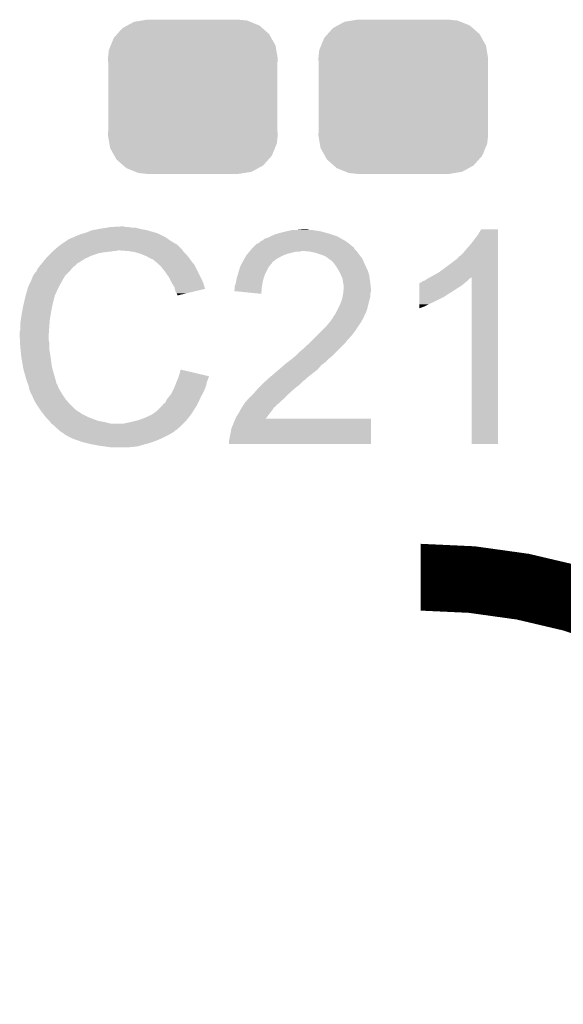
# Model space of a CAD drawing. Extents: x -9 to 122, y -9 to 65.
# Tile 235 of 256: x 81.04 to 83.52, y 32.66 to 37.16. Entities that reach past the tile are written whole.
import ezdxf

# ---------------------------------------------------------------- set-up
doc = ezdxf.new("R2010")
doc.units = 0
doc.layers.get('0').update_dxf_attribs({"linetype": 'CONTINUOUS'})
doc.layers.add('CLICKER_4_FOR_R7FA4M2A_V100_GTO', color=12, linetype='CONTINUOUS')
doc.layers.add('CLICKER_4_FOR_R7FA4M2A_V100_GTS', color=13, linetype='CONTINUOUS')

# ---------------------------------------------------------------- blocks, each defined once
blk = doc.blocks.new('CUSTOM_171')
for points in [[(-0.320744, 0.31339), (-0.298526, 0.325596), (0.317222, 0.31339), (0.30335, 0.325596)], [(-0.298526, 0.325596), (-0.268438, 0.342124), (0.30335, 0.325596), (0.2622, 0.342124)], [(-0.268438, 0.342124), (-0.233628, 0.347838), (0.2622, 0.342124), (0.247972, 0.347838)], [(-0.233628, 0.347838), (-0.20955, 0.35179), (0.247972, 0.347838), (0.20955, 0.35179)], [(-0.360486, 0.26887), (-0.34504, 0.286174), (0.357822, 0.26887), (0.348152, 0.286174)], [(-0.34504, 0.286174), (-0.320744, 0.31339), (0.348152, 0.286174), (0.317222, 0.31339)], [(-0.383124, 0.213652), (-0.37475, 0.234078), (0.380766, 0.213652), (0.377262, 0.234078)], [(-0.37475, 0.234078), (-0.360486, 0.26887), (0.377262, 0.234078), (0.357822, 0.26887)], [(-0.38735, 0.17526), (-0.383124, 0.213652), (0.38735, 0.17526), (0.380766, 0.213652)], [(-0.38608, 0.154124), (-0.38735, 0.17526), (0.38608, 0.154124), (0.38735, 0.17526)], [(-0.38608, -0.154124), (-0.38608, 0.154124), (0.38608, -0.154124), (0.38608, 0.154124)], [(-0.38735, -0.17526), (-0.38608, -0.154124), (0.38735, -0.17526), (0.38608, -0.154124)], [(-0.380764, -0.213652), (-0.38735, -0.17526), (0.383124, -0.213652), (0.38735, -0.17526)], [(-0.377262, -0.234078), (-0.380764, -0.213652), (0.374748, -0.234078), (0.383124, -0.213652)], [(-0.35782, -0.26887), (-0.377262, -0.234078), (0.360486, -0.26887), (0.374748, -0.234078)], [(-0.348152, -0.286174), (-0.35782, -0.26887), (0.345038, -0.286174), (0.360486, -0.26887)], [(-0.31722, -0.31339), (-0.348152, -0.286174), (0.320744, -0.31339), (0.345038, -0.286174)], [(-0.30335, -0.325596), (-0.31722, -0.31339), (0.298524, -0.325596), (0.320744, -0.31339)], [(-0.262198, -0.342124), (-0.30335, -0.325596), (0.268438, -0.342124), (0.298524, -0.325596)], [(-0.247972, -0.347838), (-0.262198, -0.342124), (0.233626, -0.347838), (0.268438, -0.342124)], [(-0.20955, -0.35179), (-0.247972, -0.347838), (0.20955, -0.35179), (0.233626, -0.347838)]]:
    blk.add_solid(points)

msp = doc.modelspace()

# ---------------------------------------------------------------- linework, layer by layer
at = {"layer": 'CLICKER_4_FOR_R7FA4M2A_V100_GTO', "const_width": 0.3048}
msp.add_lwpolyline([(85.40496, 32.07258, 0.4142136), (82.86496, 34.61258)], format="xyb", dxfattribs=at)
at = {"layer": 'CLICKER_4_FOR_R7FA4M2A_V100_GTO'}
for points in [[(81.45018, 36.21024), (81.495898, 36.21278), (81.521302, 36.21024), (81.511142, 36.21278)], [(81.27746, 36.16198), (81.28762, 36.16706), (81.704178, 36.16198), (81.694018, 36.16706)], [(81.28762, 36.16706), (81.31302, 36.177222), (81.694018, 36.16706), (81.673696, 36.177222)], [(81.31302, 36.177222), (81.3308, 36.1823), (81.673696, 36.177222), (81.66354, 36.1823)], [(81.3308, 36.1823), (81.346038, 36.18738), (81.66354, 36.1823), (81.646268, 36.18738)], [(81.346038, 36.18738), (81.363822, 36.195), (81.646268, 36.18738), (81.62036, 36.195)], [(81.363822, 36.195), (81.40446, 36.20262), (81.62036, 36.195), (81.582258, 36.20262)], [(81.40446, 36.20262), (81.43494, 36.2077), (81.582258, 36.20262), (81.564484, 36.2077)], [(81.43494, 36.2077), (81.45018, 36.21024), (81.549242, 36.2077), (81.53146, 36.21024)], [(82.169, 36.16198), (82.17916, 36.16706), (82.495392, 36.16198), (82.486502, 36.16706)], [(82.17916, 36.16706), (82.18424, 36.1696), (82.486502, 36.16706), (82.478882, 36.1696)], [(82.18424, 36.1696), (82.20202, 36.177222), (82.478882, 36.1696), (82.456016, 36.177222)], [(82.20202, 36.177222), (82.210906, 36.17976), (82.456016, 36.177222), (82.4484, 36.17976)], [(82.210906, 36.17976), (82.2198, 36.1823), (82.4484, 36.17976), (82.439512, 36.1823)], [(82.2198, 36.1823), (82.25028, 36.18992), (82.439512, 36.1823), (82.412842, 36.18992)], [(82.25028, 36.18992), (82.26044, 36.19246), (82.412842, 36.18992), (82.397602, 36.19246)], [(82.26044, 36.19246), (82.283302, 36.19754), (82.397602, 36.19246), (82.367122, 36.19754)], [(82.30616, 36.19754), (82.331558, 36.20008), (82.356962, 36.19754), (82.346802, 36.20008)], [(83.11134, 36.15436), (83.126582, 36.174682), (83.218018, 36.15436), (83.218018, 36.174682)], [(83.126582, 36.174682), (83.141818, 36.200058), (83.218018, 36.174682), (83.21802, 36.200058)], [(83.141818, 36.200058), (83.141832, 36.20008), (83.21802, 36.200058), (83.141832, 36.20008)], [(81.19456, 36.106098), (81.22158, 36.12896), (81.77784, 36.106098), (81.754978, 36.12896)], [(81.22158, 36.12896), (81.225386, 36.131498), (81.754978, 36.12896), (81.75244, 36.131498)], [(81.225386, 36.131498), (81.229196, 36.134038), (81.75244, 36.131498), (81.747364, 36.134038)], [(81.229196, 36.134038), (81.233, 36.136574), (81.747364, 36.134038), (81.744826, 36.136574)], [(81.233, 36.136574), (81.23301, 36.13658), (81.744826, 36.136574), (81.742284, 36.13658)], [(81.23301, 36.13658), (81.25206, 36.14928), (81.742284, 36.13658), (81.72196, 36.14928)], [(81.25206, 36.14928), (81.259682, 36.15436), (81.72196, 36.14928), (81.714848, 36.15436)], [(81.259682, 36.15436), (81.269842, 36.15944), (81.714848, 36.15436), (81.707734, 36.15944)], [(81.269842, 36.15944), (81.277454, 36.161978), (81.707734, 36.15944), (81.70418, 36.161978)], [(81.277454, 36.161978), (81.27746, 36.16198), (81.70418, 36.161978), (81.704178, 36.16198)], [(82.102956, 36.1188), (82.105488, 36.121332), (82.555102, 36.1188), (82.55508, 36.121332)], [(82.105488, 36.121332), (82.11058, 36.126426), (82.55508, 36.121332), (82.548972, 36.126426)], [(82.11058, 36.126426), (82.110602, 36.12896), (82.548972, 36.126426), (82.545934, 36.12896)], [(82.110602, 36.12896), (82.113126, 36.128966), (82.545934, 36.12896), (82.545926, 36.128966)], [(82.113126, 36.128966), (82.118204, 36.13404), (82.545926, 36.128966), (82.53984, 36.13404)], [(82.118204, 36.13404), (82.125822, 36.136584), (82.53984, 36.13404), (82.53628, 36.136584)], [(82.125822, 36.136584), (82.133444, 36.144202), (82.53628, 36.136584), (82.525616, 36.144202)], [(82.133444, 36.144202), (82.138518, 36.14674), (82.525616, 36.144202), (82.522062, 36.14674)], [(82.138518, 36.14674), (82.1436, 36.149282), (82.522062, 36.14674), (82.517614, 36.149282)], [(82.1436, 36.149282), (82.153762, 36.1569), (82.517614, 36.149282), (82.504282, 36.1569)], [(82.153762, 36.1569), (82.169, 36.16198), (82.504282, 36.1569), (82.495392, 36.16198)], [(83.07578, 36.11118), (83.09356, 36.131498), (83.218018, 36.11118), (83.218018, 36.131498)], [(83.09356, 36.131498), (83.11134, 36.15436), (83.218018, 36.131498), (83.218018, 36.15436)], [(81.160618, 36.073078), (81.16824, 36.0807), (81.349846, 36.073078), (81.36636, 36.0807)], [(81.16824, 36.0807), (81.178398, 36.090858), (81.36636, 36.0807), (81.396838, 36.090858)], [(81.178398, 36.090858), (81.18348, 36.09594), (81.396838, 36.090858), (81.42732, 36.09594)], [(81.18348, 36.09594), (81.18602, 36.09848), (81.42732, 36.09594), (81.452722, 36.09848)], [(81.18602, 36.09848), (81.18856, 36.10102), (81.452722, 36.09848), (81.465418, 36.10102)], [(81.18856, 36.10102), (81.191558, 36.103558), (81.475576, 36.10102), (81.483198, 36.103558)], [(81.191558, 36.103558), (81.19156, 36.10356), (81.483198, 36.103558), (81.493362, 36.10356)], [(81.19156, 36.10356), (81.19456, 36.106098), (81.779746, 36.10356), (81.77784, 36.106098)], [(81.528922, 36.10102), (81.493362, 36.10356), (81.781652, 36.10102), (81.779746, 36.10356)], [(81.56194, 36.09594), (81.528922, 36.10102), (81.785462, 36.09594), (81.781652, 36.10102)], [(81.587342, 36.08832), (81.56194, 36.09594), (81.793082, 36.08832), (81.785462, 36.09594)], [(81.600046, 36.083238), (81.587342, 36.08832), (81.798162, 36.083238), (81.793082, 36.08832)], [(81.61274, 36.07816), (81.600046, 36.083238), (81.802226, 36.07816), (81.798162, 36.083238)], [(81.626074, 36.07054), (81.61274, 36.07816), (81.80832, 36.07054), (81.802226, 36.07816)], [(82.06123, 36.06546), (82.068488, 36.07816), (82.209638, 36.06546), (82.232498, 36.07816)], [(82.068488, 36.07816), (82.06994, 36.080698), (82.232498, 36.07816), (82.238844, 36.080698)], [(82.06994, 36.080698), (82.076288, 36.088318), (82.238844, 36.080698), (82.257898, 36.088318)], [(82.076288, 36.088318), (82.084756, 36.09848), (82.257898, 36.088318), (82.298538, 36.09848)], [(82.084756, 36.09848), (82.086872, 36.101018), (82.316316, 36.09848), (82.321396, 36.101018)], [(82.086872, 36.10102), (82.095338, 36.111178), (82.572862, 36.10102), (82.562704, 36.111178)], [(82.086872, 36.101018), (82.086872, 36.10102), (82.321396, 36.101018), (82.329022, 36.10102)], [(82.095338, 36.111178), (82.10294, 36.118784), (82.562704, 36.111178), (82.560164, 36.118784)], [(82.10294, 36.118784), (82.102956, 36.1188), (82.560164, 36.118784), (82.555102, 36.1188)], [(82.3595, 36.09848), (82.329022, 36.10102), (82.5754, 36.09848), (82.572862, 36.10102)], [(82.384898, 36.0934), (82.3595, 36.09848), (82.578788, 36.0934), (82.5754, 36.09848)], [(82.39252, 36.09086), (82.384898, 36.0934), (82.58048, 36.09086), (82.578788, 36.0934)], [(82.40776, 36.08578), (82.39252, 36.09086), (82.58429, 36.08578), (82.58048, 36.09086)], [(82.421308, 36.0807), (82.40776, 36.08578), (82.5881, 36.0807), (82.58429, 36.08578)], [(82.42808, 36.07816), (82.421308, 36.0807), (82.590132, 36.07816), (82.5881, 36.0807)], [(82.44332, 36.068), (82.42808, 36.07816), (82.59826, 36.068), (82.590132, 36.07816)], [(83.040224, 36.07562), (83.047842, 36.080702), (83.218016, 36.07562), (83.218016, 36.080702)], [(83.047842, 36.080702), (83.06054, 36.0934), (83.218016, 36.080702), (83.218016, 36.0934)], [(83.06054, 36.0934), (83.07578, 36.11118), (83.218016, 36.0934), (83.218018, 36.11118)], [(81.123536, 36.02736), (81.131662, 36.037518), (81.279998, 36.02736), (81.292698, 36.037518)], [(81.131662, 36.037518), (81.13776, 36.04514), (81.292698, 36.037518), (81.30032, 36.04514)], [(81.13776, 36.04514), (81.139832, 36.047674), (81.30032, 36.04514), (81.302854, 36.047674)], [(81.139832, 36.047674), (81.139838, 36.04768), (81.302854, 36.047674), (81.305396, 36.04768)], [(81.139838, 36.04768), (81.154382, 36.065458), (81.305396, 36.04768), (81.33334, 36.065458)], [(81.154382, 36.065458), (81.160618, 36.073078), (81.33334, 36.065458), (81.349846, 36.073078)], [(81.630518, 36.068), (81.626074, 36.07054), (81.810136, 36.068), (81.80832, 36.07054)], [(81.64322, 36.06292), (81.630518, 36.068), (81.813764, 36.06292), (81.810136, 36.068)], [(81.653378, 36.0553), (81.64322, 36.06292), (81.819206, 36.0553), (81.813764, 36.06292)], [(81.65592, 36.05276), (81.653378, 36.0553), (81.82102, 36.05276), (81.819206, 36.0553)], [(81.67307, 36.037516), (81.65592, 36.05276), (81.833722, 36.037516), (81.82102, 36.05276)], [(81.67878, 36.03244), (81.67307, 36.037516), (81.83626, 36.03244), (81.833722, 36.037516)], [(81.6991, 36.00704), (81.67878, 36.03244), (81.84896, 36.00704), (81.83626, 36.03244)], [(82.042, 36.029902), (82.047468, 36.040058), (82.173572, 36.029902), (82.181698, 36.040058)], [(82.047468, 36.040058), (82.050204, 36.04514), (82.181698, 36.040058), (82.186778, 36.04514)], [(82.050204, 36.04514), (82.052936, 36.050214), (82.186778, 36.04514), (82.189318, 36.050214)], [(82.052936, 36.050214), (82.05978, 36.06292), (82.189318, 36.050214), (82.206252, 36.06292)], [(82.05978, 36.06292), (82.06123, 36.06546), (82.206252, 36.06292), (82.209638, 36.06546)], [(82.443324, 36.067998), (82.44332, 36.068), (82.59826, 36.067998), (82.59826, 36.068)], [(82.45348, 36.06038), (82.443324, 36.067998), (82.601724, 36.06038), (82.59826, 36.067998)], [(82.4611, 36.0553), (82.45348, 36.06038), (82.604034, 36.0553), (82.601724, 36.06038)], [(82.463638, 36.05276), (82.4611, 36.0553), (82.605188, 36.05276), (82.604034, 36.0553)], [(82.473164, 36.04006), (82.463638, 36.05276), (82.61096, 36.04006), (82.605188, 36.05276)], [(82.47888, 36.032438), (82.473164, 36.04006), (82.61448, 36.032438), (82.61096, 36.04006)], [(82.49158, 36.012118), (82.47888, 36.032438), (82.62386, 36.012118), (82.61448, 36.032438)], [(82.97418, 36.02228), (83.03514, 36.06801), (83.218016, 36.02228), (83.218016, 36.06801)], [(83.03514, 36.06801), (83.035162, 36.07054), (83.218016, 36.06801), (83.218016, 36.07054)], [(83.035162, 36.07054), (83.037686, 36.070554), (83.218016, 36.07054), (83.218016, 36.070554)], [(83.037686, 36.070554), (83.040224, 36.07562), (83.218016, 36.070554), (83.218016, 36.07562)], [(81.094582, 35.981644), (81.098388, 35.989258), (81.239868, 35.981644), (81.244438, 35.989258)], [(81.098388, 35.989258), (81.099662, 35.991802), (81.244438, 35.989258), (81.246982, 35.991802)], [(81.099662, 35.991802), (81.104742, 35.999422), (81.246982, 35.991802), (81.254602, 35.999422)], [(81.104742, 35.999422), (81.11236, 36.007044), (81.254602, 35.999422), (81.262224, 36.007044)], [(81.11236, 36.007044), (81.113374, 36.00958), (81.262224, 36.007044), (81.264762, 36.00958)], [(81.113374, 36.00958), (81.117442, 36.01974), (81.264762, 36.00958), (81.273468, 36.01974)], [(81.117442, 36.01974), (81.123536, 36.02736), (81.273468, 36.01974), (81.279998, 36.02736)], [(81.716878, 35.98164), (81.6991, 36.00704), (81.86166, 35.98164), (81.84896, 36.00704)], [(82.026762, 35.979102), (82.030992, 35.991798), (82.149948, 35.979102), (82.153758, 35.991798)], [(82.030992, 35.991798), (82.03184, 35.99434), (82.153758, 35.991798), (82.155028, 35.99434)], [(82.03184, 35.99434), (82.041272, 36.027358), (82.155028, 35.99434), (82.171538, 36.027358)], [(82.041272, 36.027358), (82.042, 36.029902), (82.171538, 36.027358), (82.173572, 36.029902)], [(82.49412, 36.00704), (82.49158, 36.012118), (82.626202, 36.00704), (82.62386, 36.012118)], [(82.50174, 35.9918), (82.49412, 36.00704), (82.630556, 35.9918), (82.626202, 36.00704)], [(82.50283, 35.989258), (82.50174, 35.9918), (82.63128, 35.989258), (82.630556, 35.9918)], [(82.509358, 35.974022), (82.50283, 35.989258), (82.633186, 35.974022), (82.63128, 35.989258)], [(82.90911, 35.981616), (82.9183, 35.98672), (83.218014, 35.981616), (83.218014, 35.98672)], [(82.9183, 35.98672), (82.946242, 36.00196), (83.218014, 35.98672), (83.218014, 36.00196)], [(82.946242, 36.00196), (82.97418, 36.02228), (83.218014, 36.00196), (83.218016, 36.02228)], [(81.07426, 35.935922), (81.087406, 35.96386), (81.21396, 35.935922), (81.2292, 35.96386)], [(81.087406, 35.96386), (81.09458, 35.979104), (81.2292, 35.96386), (81.238344, 35.979104)], [(81.09458, 35.979104), (81.094582, 35.981644), (81.238344, 35.979104), (81.239868, 35.981644)], [(81.71942, 35.97656), (81.716878, 35.98164), (81.8642, 35.97656), (81.86166, 35.98164)], [(81.729582, 35.95624), (81.71942, 35.97656), (81.873234, 35.95624), (81.8642, 35.97656)], [(81.73117, 35.9537), (81.729582, 35.95624), (81.874362, 35.9537), (81.873234, 35.95624)], [(81.742278, 35.935922), (81.73117, 35.9537), (81.879676, 35.935922), (81.874362, 35.9537)], [(82.0166, 35.93846), (82.016602, 35.941004), (82.14106, 35.93846), (82.141522, 35.941004)], [(82.016602, 35.941004), (82.02168, 35.951162), (82.141522, 35.941004), (82.143368, 35.951162)], [(82.02168, 35.951162), (82.02422, 35.96386), (82.143368, 35.951162), (82.145678, 35.96386)], [(82.02422, 35.96386), (82.024642, 35.9664), (82.145678, 35.96386), (82.14614, 35.9664)], [(82.024642, 35.9664), (82.026762, 35.979102), (82.14614, 35.9664), (82.149948, 35.979102)], [(82.510086, 35.96894), (82.509358, 35.974022), (82.63382, 35.96894), (82.633186, 35.974022)], [(82.5119, 35.95624), (82.510086, 35.96894), (82.635636, 35.95624), (82.63382, 35.96894)], [(82.512918, 35.95116), (82.5119, 35.95624), (82.63636, 35.95116), (82.635636, 35.95624)], [(82.51444, 35.943542), (82.512918, 35.95116), (82.637208, 35.943542), (82.63636, 35.95116)], [(82.51444, 35.930838), (82.51444, 35.943542), (82.638618, 35.930838), (82.637208, 35.943542)], [(82.859884, 35.94354), (82.859886, 35.953706), (83.052918, 35.94354), (83.065118, 35.953706)], [(82.859884, 35.93084), (82.859884, 35.94354), (83.0326, 35.93084), (83.052918, 35.94354)], [(82.859886, 35.953706), (82.862424, 35.95624), (83.065118, 35.953706), (83.06816, 35.95624)], [(82.862424, 35.95624), (82.870042, 35.958784), (83.06816, 35.95624), (83.07134, 35.958784)], [(82.870042, 35.958784), (82.875126, 35.963862), (83.07134, 35.958784), (83.077686, 35.963862)], [(82.875126, 35.963862), (82.885268, 35.966398), (83.077686, 35.963862), (83.080858, 35.966398)], [(82.885268, 35.966398), (82.885284, 35.966402), (83.080858, 35.966398), (83.080862, 35.966402)], [(82.885284, 35.966402), (82.89544, 35.974022), (83.080862, 35.966402), (83.088482, 35.974022)], [(82.89544, 35.974022), (82.900004, 35.976558), (83.088482, 35.974022), (83.091018, 35.976558)], [(82.900004, 35.976558), (82.90911, 35.981616), (83.091018, 35.976558), (83.098604, 35.981616)], [(83.09864, 35.219662), (83.098604, 35.981616), (83.217998, 35.219662), (83.218014, 35.981616)], [(81.062264, 35.892736), (81.063674, 35.897814), (81.196178, 35.892736), (81.19618, 35.897814)], [(81.063674, 35.897814), (81.06438, 35.900354), (81.19618, 35.897814), (81.198714, 35.900354)], [(81.06438, 35.900354), (81.065086, 35.902896), (81.198714, 35.900354), (81.19872, 35.902896)], [(81.065086, 35.902896), (81.07426, 35.935922), (81.19872, 35.902896), (81.21396, 35.935922)], [(81.743806, 35.928294), (81.742278, 35.935922), (81.881956, 35.928294), (81.879676, 35.935922)], [(81.74482, 35.923222), (81.743806, 35.928294), (81.860802, 35.923222), (81.881956, 35.928294)], [(81.74736, 35.9156), (81.74482, 35.923222), (81.829014, 35.9156), (81.860802, 35.923222)], [(81.752438, 35.907982), (81.74736, 35.9156), (81.797244, 35.907982), (81.829014, 35.9156)], [(81.754978, 35.902904), (81.752438, 35.907982), (81.776066, 35.902904), (81.797244, 35.907982)], [(81.75498, 35.897848), (81.754978, 35.902904), (81.75498, 35.897848), (81.776066, 35.902904)], [(82.014074, 35.918166), (82.0166, 35.923224), (82.139484, 35.918166), (82.139876, 35.923224)], [(82.138498, 35.905442), (82.014074, 35.918166), (82.138498, 35.905442), (82.139484, 35.918166)], [(82.0166, 35.923224), (82.0166, 35.93846), (82.139876, 35.923224), (82.14106, 35.93846)], [(82.509358, 35.892736), (82.5119, 35.905438), (82.63636, 35.892736), (82.63636, 35.905438)], [(82.5119, 35.905438), (82.512154, 35.907978), (82.63636, 35.905438), (82.63636, 35.907978)], [(82.512154, 35.907978), (82.51317, 35.918138), (82.63636, 35.907978), (82.6389, 35.918138)], [(82.51317, 35.918138), (82.514186, 35.928298), (82.6389, 35.918138), (82.6389, 35.928298)], [(82.514186, 35.928298), (82.51444, 35.930838), (82.6389, 35.928298), (82.638618, 35.930838)], [(82.859882, 35.9156), (82.859884, 35.93084), (83.009742, 35.9156), (83.0326, 35.93084)], [(82.859882, 35.900358), (82.859882, 35.9156), (82.984338, 35.900358), (83.009742, 35.9156)], [(82.859882, 35.89782), (82.859882, 35.900358), (82.9818, 35.89782), (82.984338, 35.900358)], [(82.859882, 35.89274), (82.859882, 35.89782), (82.974178, 35.89274), (82.9818, 35.89782)], [(81.0514, 35.84702), (81.05618, 35.86734), (81.184044, 35.84702), (81.18856, 35.86734)], [(81.05618, 35.86734), (81.06096, 35.887658), (81.18856, 35.86734), (81.193638, 35.887658)], [(81.06096, 35.887658), (81.06156, 35.8902), (81.193638, 35.887658), (81.194908, 35.8902)], [(81.06156, 35.8902), (81.062264, 35.892736), (81.194908, 35.8902), (81.196178, 35.892736)], [(82.486498, 35.834318), (82.49666, 35.85464), (82.621118, 35.834318), (82.626198, 35.85464)], [(82.49666, 35.85464), (82.504786, 35.87496), (82.626198, 35.85464), (82.63128, 35.87496)], [(82.504786, 35.87496), (82.50682, 35.880042), (82.63128, 35.87496), (82.632732, 35.880042)], [(82.50682, 35.880042), (82.509358, 35.892736), (82.632732, 35.880042), (82.63636, 35.892736)], [(82.85988, 35.86734), (82.859882, 35.89274), (82.92338, 35.86734), (82.974178, 35.89274)], [(82.85988, 35.85718), (82.85988, 35.86734), (82.90052, 35.85718), (82.92338, 35.86734)], [(82.85988, 35.84702), (82.85988, 35.85718), (82.8802, 35.84702), (82.90052, 35.85718)], [(81.04378, 35.80384), (81.04602, 35.81654), (81.176282, 35.80384), (81.1784, 35.81654)], [(81.04602, 35.81654), (81.05095, 35.84448), (81.1784, 35.81654), (81.18348, 35.84448)], [(81.05095, 35.84448), (81.0514, 35.84702), (81.18348, 35.84448), (81.184044, 35.84702)], [(82.469566, 35.80384), (82.474642, 35.811456), (82.60842, 35.80384), (82.61096, 35.811456)], [(82.474642, 35.811456), (82.476338, 35.814), (82.61096, 35.811456), (82.613496, 35.814)], [(82.476338, 35.814), (82.47634, 35.814002), (82.613496, 35.814), (82.613496, 35.814002)], [(82.47634, 35.814002), (82.486498, 35.834318), (82.613496, 35.814002), (82.621118, 35.834318)], [(82.85988, 35.83943), (82.85988, 35.84702), (82.85988, 35.83943), (82.8802, 35.84702)], [(81.0387, 35.76828), (81.04124, 35.786062), (81.172048, 35.76828), (81.17332, 35.786062)], [(81.0387, 35.740342), (81.0387, 35.76828), (81.170054, 35.740342), (81.172048, 35.76828)], [(81.04124, 35.786062), (81.04378, 35.80384), (81.17332, 35.786062), (81.176282, 35.80384)], [(82.43316, 35.75558), (82.45009, 35.7759), (82.579632, 35.75558), (82.59318, 35.7759)], [(82.45009, 35.7759), (82.45856, 35.786066), (82.59318, 35.7759), (82.598988, 35.786066)], [(82.45856, 35.786066), (82.458582, 35.7886), (82.598988, 35.786066), (82.600436, 35.7886)], [(82.458582, 35.7886), (82.461106, 35.788614), (82.600436, 35.7886), (82.600444, 35.788614)], [(82.461106, 35.788614), (82.46364, 35.793682), (82.600444, 35.788614), (82.60334, 35.793682)], [(82.46364, 35.793682), (82.466182, 35.798762), (82.60334, 35.793682), (82.60588, 35.798762)], [(82.466182, 35.798762), (82.469566, 35.80384), (82.60588, 35.798762), (82.60842, 35.80384)], [(81.03616, 35.730182), (81.0387, 35.740342), (81.169328, 35.730182), (81.170054, 35.740342)], [(81.03616, 35.714942), (81.03616, 35.730182), (81.16824, 35.714942), (81.169328, 35.730182)], [(82.3722, 35.69462), (82.39506, 35.71748), (82.53222, 35.69462), (82.55254, 35.71748)], [(82.39506, 35.71748), (82.41538, 35.7378), (82.55254, 35.71748), (82.56778, 35.7378)], [(82.41538, 35.7378), (82.43316, 35.75558), (82.56778, 35.7378), (82.579632, 35.75558)], [(81.03616, 35.71494), (81.03616, 35.714942), (81.16824, 35.71494), (81.16824, 35.714942)], [(81.037178, 35.694618), (81.03616, 35.71494), (81.16824, 35.694618), (81.16824, 35.71494)], [(81.037686, 35.684458), (81.037178, 35.694618), (81.17078, 35.684458), (81.16824, 35.694618)], [(81.0387, 35.66414), (81.037686, 35.684458), (81.17078, 35.66414), (81.17078, 35.684458)], [(82.32902, 35.65398), (82.359108, 35.68192), (82.494118, 35.65398), (82.522058, 35.68192)], [(82.359108, 35.68192), (82.36458, 35.687), (82.522058, 35.68192), (82.525868, 35.687)], [(82.36458, 35.687), (82.369658, 35.692078), (82.525868, 35.687), (82.52968, 35.692078)], [(82.369658, 35.692078), (82.3722, 35.69462), (82.52968, 35.692078), (82.53222, 35.69462)], [(81.039504, 35.656518), (81.0387, 35.66414), (81.17078, 35.656518), (81.17078, 35.66414)], [(81.041108, 35.64128), (81.039504, 35.656518), (81.17332, 35.64128), (81.17078, 35.656518)], [(81.04378, 35.615878), (81.041108, 35.64128), (81.177228, 35.615878), (81.17332, 35.64128)], [(82.296, 35.6235), (82.31124, 35.63874), (82.46364, 35.6235), (82.478878, 35.63874)], [(82.31124, 35.63874), (82.32902, 35.65398), (82.478878, 35.63874), (82.494118, 35.65398)], [(81.04505, 35.60826), (81.04378, 35.615878), (81.1784, 35.60826), (81.177228, 35.615878)], [(81.0514, 35.57016), (81.04505, 35.60826), (81.18348, 35.57016), (81.1784, 35.60826)], [(82.242662, 35.58032), (82.247742, 35.5854), (82.412838, 35.58032), (82.41961, 35.5854)], [(82.247742, 35.5854), (82.261286, 35.59556), (82.41961, 35.5854), (82.433158, 35.59556)], [(82.261286, 35.59556), (82.26806, 35.60064), (82.433158, 35.59556), (82.438238, 35.60064)], [(82.26806, 35.60064), (82.28076, 35.6108), (82.438238, 35.60064), (82.448398, 35.6108)], [(82.28076, 35.6108), (82.280762, 35.610802), (82.448398, 35.6108), (82.448402, 35.610802)], [(82.280762, 35.610802), (82.295998, 35.623498), (82.448402, 35.610802), (82.463636, 35.623498)], [(82.295998, 35.623498), (82.296, 35.6235), (82.463636, 35.623498), (82.46364, 35.6235)], [(81.051402, 35.570158), (81.0514, 35.57016), (81.18348, 35.570158), (81.18348, 35.57016)], [(81.05648, 35.54984), (81.051402, 35.570158), (81.189286, 35.54984), (81.18348, 35.570158)], [(81.06664, 35.51428), (81.05648, 35.54984), (81.199446, 35.51428), (81.189286, 35.54984)], [(81.761746, 35.529502), (81.765138, 35.53968), (81.89976, 35.529502), (81.856532, 35.53968)], [(81.765138, 35.53968), (81.77024, 35.559996), (81.856532, 35.53968), (81.77024, 35.559996)], [(82.177078, 35.524438), (82.2071, 35.54984), (82.34934, 35.524438), (82.381998, 35.54984)], [(82.2071, 35.54984), (82.21895, 35.559998), (82.381998, 35.54984), (82.395058, 35.559998)], [(82.21895, 35.559998), (82.24266, 35.580318), (82.395058, 35.559998), (82.412836, 35.580318)], [(82.24266, 35.580318), (82.242662, 35.58032), (82.412836, 35.580318), (82.412838, 35.58032)], [(81.07172, 35.499038), (81.06664, 35.51428), (81.2038, 35.499038), (81.199446, 35.51428)], [(81.072738, 35.496494), (81.07172, 35.499038), (81.203806, 35.496494), (81.2038, 35.499038)], [(81.073754, 35.493956), (81.072738, 35.496494), (81.206342, 35.493956), (81.203806, 35.496494)], [(81.075784, 35.488878), (81.073754, 35.493956), (81.20888, 35.488878), (81.206342, 35.493956)], [(81.74609, 35.48888), (81.7499, 35.49904), (81.887058, 35.48888), (81.88909, 35.49904)], [(81.7499, 35.49904), (81.750986, 35.501578), (81.88909, 35.49904), (81.8896, 35.501578)], [(81.750986, 35.501578), (81.75643, 35.51428), (81.8896, 35.501578), (81.89468, 35.51428)], [(81.75643, 35.51428), (81.75752, 35.51682), (81.89468, 35.51428), (81.895526, 35.51682)], [(81.75752, 35.51682), (81.759212, 35.521898), (81.895526, 35.51682), (81.89722, 35.521898)], [(81.759212, 35.521898), (81.760904, 35.526976), (81.89722, 35.521898), (81.899758, 35.526976)], [(81.760904, 35.526976), (81.761746, 35.529502), (81.899758, 35.526976), (81.89976, 35.529502)], [(82.141058, 35.49142), (82.14614, 35.4965), (82.313778, 35.49142), (82.318858, 35.4965)], [(82.14614, 35.4965), (82.160106, 35.509198), (82.318858, 35.4965), (82.331558, 35.509198)], [(82.160106, 35.509198), (82.165698, 35.51428), (82.331558, 35.509198), (82.33918, 35.51428)], [(82.165698, 35.51428), (82.17408, 35.5219), (82.33918, 35.51428), (82.3468, 35.5219)], [(82.17408, 35.5219), (82.177078, 35.524438), (82.3468, 35.5219), (82.34934, 35.524438)], [(81.076798, 35.486342), (81.075784, 35.488878), (81.209726, 35.486342), (81.20888, 35.488878)], [(81.077816, 35.48126), (81.076798, 35.486342), (81.21142, 35.48126), (81.209726, 35.486342)], [(81.07934, 35.473642), (81.077816, 35.48126), (81.21523, 35.473642), (81.21142, 35.48126)], [(81.08188, 35.466022), (81.07934, 35.473642), (81.21904, 35.466022), (81.21523, 35.473642)], [(81.08442, 35.458402), (81.08188, 35.466022), (81.223804, 35.458402), (81.21904, 35.466022)], [(81.08696, 35.45332), (81.08442, 35.458402), (81.226978, 35.45332), (81.223804, 35.458402)], [(81.090546, 35.4457), (81.08696, 35.45332), (81.23174, 35.4457), (81.226978, 35.45332)], [(81.718912, 35.43808), (81.727042, 35.448242), (81.8642, 35.43808), (81.870006, 35.448242)], [(81.727042, 35.448242), (81.730848, 35.455858), (81.870006, 35.448242), (81.87436, 35.455858)], [(81.730848, 35.455858), (81.73974, 35.473642), (81.87436, 35.455858), (81.88198, 35.473642)], [(81.73974, 35.473642), (81.74228, 35.47872), (81.88198, 35.473642), (81.883672, 35.47872)], [(81.74228, 35.47872), (81.74609, 35.48888), (81.883672, 35.47872), (81.887058, 35.48888)], [(82.087726, 35.435546), (82.1055, 35.45332), (82.250286, 35.435546), (82.26806, 35.45332)], [(82.1055, 35.45332), (82.10804, 35.45586), (82.26806, 35.45332), (82.270916, 35.45586)], [(82.10804, 35.45586), (82.123594, 35.47364), (82.270916, 35.45586), (82.29092, 35.47364)], [(82.123594, 35.47364), (82.125818, 35.47618), (82.29092, 35.47364), (82.294184, 35.47618)], [(82.125818, 35.47618), (82.141058, 35.49142), (82.294184, 35.47618), (82.313778, 35.49142)], [(81.101306, 35.422838), (81.090546, 35.4457), (81.246982, 35.422838), (81.23174, 35.4457)], [(81.10728, 35.41014), (81.101306, 35.422838), (81.25827, 35.41014), (81.246982, 35.422838)], [(81.114054, 35.39998), (81.10728, 35.41014), (81.2673, 35.39998), (81.25827, 35.41014)], [(81.689574, 35.39998), (81.691482, 35.402522), (81.846418, 35.39998), (81.847604, 35.402522)], [(81.691482, 35.402522), (81.701642, 35.410144), (81.847604, 35.402522), (81.85116, 35.410144)], [(81.701642, 35.410144), (81.706722, 35.42284), (81.85116, 35.410144), (81.857086, 35.42284)], [(81.706722, 35.42284), (81.718912, 35.43808), (81.857086, 35.42284), (81.8642, 35.43808)], [(82.058084, 35.399978), (82.061472, 35.40506), (82.209638, 35.399978), (82.21726, 35.40506)], [(82.061472, 35.40506), (82.064862, 35.410142), (82.21726, 35.40506), (82.22234, 35.410142)], [(82.064862, 35.410142), (82.067118, 35.412682), (82.22234, 35.410142), (82.22488, 35.412682)], [(82.067118, 35.412682), (82.082916, 35.43046), (82.22488, 35.412682), (82.2452, 35.43046)], [(82.082916, 35.43046), (82.08518, 35.433006), (82.2452, 35.43046), (82.247746, 35.433006)], [(82.08518, 35.433006), (82.085202, 35.43554), (82.247746, 35.433006), (82.25028, 35.43554)], [(82.085202, 35.43554), (82.087726, 35.435546), (82.25028, 35.43554), (82.250286, 35.435546)], [(81.129294, 35.37712), (81.114054, 35.39998), (81.290162, 35.37712), (81.2673, 35.39998)], [(81.13268, 35.37204), (81.129294, 35.37712), (81.298144, 35.37204), (81.290162, 35.37712)], [(81.142452, 35.359338), (81.13268, 35.37204), (81.318102, 35.359338), (81.298144, 35.37204)], [(81.144406, 35.356798), (81.142452, 35.359338), (81.320644, 35.356798), (81.318102, 35.359338)], [(81.638142, 35.354262), (81.645762, 35.359342), (81.81721, 35.354262), (81.82102, 35.359342)], [(81.645762, 35.359342), (81.65338, 35.36442), (81.82102, 35.359342), (81.824192, 35.36442)], [(81.65338, 35.36442), (81.66608, 35.37458), (81.824192, 35.36442), (81.830542, 35.37458)], [(81.66608, 35.37458), (81.68386, 35.392362), (81.830542, 35.37458), (81.841656, 35.392362)], [(81.68386, 35.392362), (81.689574, 35.39998), (81.841656, 35.392362), (81.846418, 35.39998)], [(82.024222, 35.3441), (82.033744, 35.35934), (82.164796, 35.3441), (82.17662, 35.35934)], [(82.033744, 35.35934), (82.036918, 35.36442), (82.17662, 35.35934), (82.18043, 35.36442)], [(82.036918, 35.36442), (82.045386, 35.37966), (82.18043, 35.36442), (82.19186, 35.37966)], [(82.045386, 35.37966), (82.049618, 35.387278), (82.19186, 35.37966), (82.196938, 35.387278)], [(82.049618, 35.387278), (82.04962, 35.38728), (82.196938, 35.387278), (82.19694, 35.38728)], [(82.04962, 35.38728), (82.053006, 35.39236), (82.19694, 35.38728), (82.204556, 35.39236)], [(82.053006, 35.39236), (82.05639, 35.397436), (82.204556, 35.39236), (82.207098, 35.397436)], [(82.05639, 35.397436), (82.058084, 35.399978), (82.207098, 35.397436), (82.209638, 35.399978)], [(81.148312, 35.35172), (81.144406, 35.356798), (81.330802, 35.35172), (81.320644, 35.356798)], [(81.150268, 35.349178), (81.148312, 35.35172), (81.338424, 35.349178), (81.330802, 35.35172)], [(81.154174, 35.3441), (81.150268, 35.349178), (81.34604, 35.3441), (81.338424, 35.349178)], [(81.15808, 35.339022), (81.154174, 35.3441), (81.359582, 35.339022), (81.34604, 35.3441)], [(81.160622, 35.33648), (81.15808, 35.339022), (81.36636, 35.33648), (81.359582, 35.339022)], [(81.17078, 35.32632), (81.160622, 35.33648), (81.391762, 35.32632), (81.36636, 35.33648)], [(81.174844, 35.32124), (81.17078, 35.32632), (81.4197, 35.32124), (81.391762, 35.32632)], [(81.180938, 35.313622), (81.174844, 35.32124), (81.450174, 35.313622), (81.4197, 35.32124)], [(81.180942, 35.31362), (81.180938, 35.313622), (81.450182, 35.31362), (81.450174, 35.313622)], [(81.193638, 35.303462), (81.180942, 35.31362), (81.772762, 35.303462), (81.78292, 35.31362)], [(81.511142, 35.31362), (81.5213, 35.31616), (81.78292, 35.31362), (81.78546, 35.31616)], [(81.5213, 35.31616), (81.5467, 35.32124), (81.78546, 35.31616), (81.790542, 35.32124)], [(81.5467, 35.32124), (81.57718, 35.328862), (81.790542, 35.32124), (81.797074, 35.328862)], [(81.57718, 35.328862), (81.605118, 35.33902), (81.797074, 35.328862), (81.80578, 35.33902)], [(81.605118, 35.33902), (81.638142, 35.354262), (81.80578, 35.33902), (81.81721, 35.354262)], [(82.00898, 35.306004), (82.01152, 35.31362), (82.638894, 35.306004), (82.638894, 35.31362)], [(82.01152, 35.31362), (82.0166, 35.32632), (82.638894, 35.31362), (82.638898, 35.32632)], [(82.0166, 35.32632), (82.020944, 35.336458), (82.638898, 35.32632), (82.6389, 35.336458)], [(82.020944, 35.336458), (82.020954, 35.33648), (82.6389, 35.336458), (82.158884, 35.33648)], [(82.020954, 35.33648), (82.024222, 35.3441), (82.158884, 35.33648), (82.164796, 35.3441)], [(81.193642, 35.30346), (81.193638, 35.303462), (81.77276, 35.30346), (81.772762, 35.303462)], [(81.2038, 35.293302), (81.193642, 35.30346), (81.761148, 35.293302), (81.77276, 35.30346)], [(81.213958, 35.28568), (81.2038, 35.293302), (81.752438, 35.28568), (81.761148, 35.293302)], [(81.213962, 35.285678), (81.213958, 35.28568), (81.752436, 35.285678), (81.752438, 35.28568)], [(81.216502, 35.283138), (81.213962, 35.285678), (81.74736, 35.283138), (81.752436, 35.285678)], [(81.221578, 35.278062), (81.216502, 35.283138), (81.742282, 35.278062), (81.74736, 35.283138)], [(81.221582, 35.27806), (81.221578, 35.278062), (81.74228, 35.27806), (81.742282, 35.278062)], [(81.229198, 35.272982), (81.221582, 35.27806), (81.734664, 35.272982), (81.74228, 35.27806)], [(81.229202, 35.27298), (81.229198, 35.272982), (81.734662, 35.27298), (81.734664, 35.272982)], [(81.234276, 35.270442), (81.229202, 35.27298), (81.73043, 35.270442), (81.734662, 35.27298)], [(81.23936, 35.265362), (81.234276, 35.270442), (81.721962, 35.265362), (81.73043, 35.270442)], [(81.9912, 35.234882), (81.99882, 35.27298), (82.63888, 35.234882), (82.638888, 35.27298)], [(81.99882, 35.27298), (82.001362, 35.288222), (82.638888, 35.27298), (82.63889, 35.288222)], [(82.001362, 35.288222), (82.006444, 35.303462), (82.63889, 35.288222), (82.638892, 35.303462)], [(82.006444, 35.303462), (82.00898, 35.306004), (82.638892, 35.303462), (82.638894, 35.306004)], [(81.239364, 35.26536), (81.23936, 35.265362), (81.72196, 35.26536), (81.721962, 35.265362)], [(81.257142, 35.2552), (81.239364, 35.26536), (81.70164, 35.2552), (81.72196, 35.26536)], [(81.27746, 35.24504), (81.257142, 35.2552), (81.68132, 35.24504), (81.70164, 35.2552)], [(81.299052, 35.23742), (81.27746, 35.24504), (81.66354, 35.23742), (81.68132, 35.24504)], [(81.320642, 35.2298), (81.299052, 35.23742), (81.64322, 35.2298), (81.66354, 35.23742)], [(81.351114, 35.222182), (81.320642, 35.2298), (81.62036, 35.222182), (81.64322, 35.2298)], [(81.36128, 35.21964), (81.351114, 35.222182), (81.610196, 35.21964), (81.62036, 35.222182)], [(81.9912, 35.219662), (81.9912, 35.234882), (82.638878, 35.219662), (82.63888, 35.234882)], [(81.374828, 35.2171), (81.36128, 35.21964), (81.600042, 35.2171), (81.610196, 35.21964)], [(81.401922, 35.21202), (81.374828, 35.2171), (81.583106, 35.21202), (81.600042, 35.2171)], [(81.42224, 35.20948), (81.401922, 35.21202), (81.574638, 35.20948), (81.583106, 35.21202)], [(81.44002, 35.20694), (81.42224, 35.20948), (81.54924, 35.20694), (81.574638, 35.20948)], [(81.455258, 35.2044), (81.44002, 35.20694), (81.523842, 35.2044), (81.54924, 35.20694)], [(82.638878, 35.21964), (81.9912, 35.219662), (82.638878, 35.21964), (82.638878, 35.219662)], [(83.217998, 35.21964), (83.09864, 35.219662), (83.217998, 35.21964), (83.217998, 35.219662)]]:
    msp.add_solid(points, dxfattribs=at)

# ---------------------------------------------------------------- block references
at = {"layer": 'CLICKER_4_FOR_R7FA4M2A_V100_GTS'}
for p in [(81.8261, 36.8046), (82.78622, 36.8046)]:
    msp.add_blockref('CUSTOM_171', p, dxfattribs=at)

doc.saveas('drawing.dxf')
